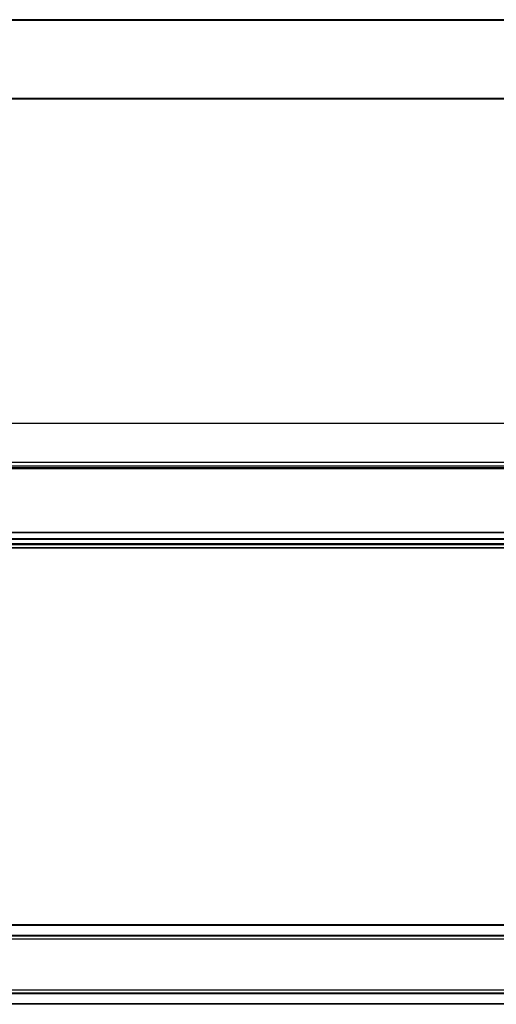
# Model space of a CAD drawing. Header units: millimetres. Extents: x -781 to 2910, y 413 to 796.
# Tile 12 of 21: x 541 to 724, y 415 to 794. Entities that reach past the tile are written whole.
import ezdxf

# ---------------------------------------------------------------- set-up
doc = ezdxf.new("R2010")
doc.units = ezdxf.units.MM

# ---------------------------------------------------------------- blocks, each defined once
blk = doc.blocks.new('Drawing View1')
at = {"color": 7, "linetype": 'Continuous', "lineweight": 25}
for p, q in [((-2, 18.5), (-1498, 18.5)), ((-2, 18.5), (-1498, 18.5)), ((-135, 18.75), (-1365, 18.75)), ((-135, 18.55), (-1365, 18.55)), ((-2, -11.5), (-1498, -11.5)), ((-135, -11.55), (-1365, -11.55)), ((-135, -11.75), (-1365, -11.75))]:
    blk.add_line(p, q, dxfattribs=at)
blk = doc.blocks.new('Drawing View2')
at = {"color": 7, "linetype": 'Continuous', "lineweight": 25}
for p, q in [((1458.56, 54.26), (-37.44, 54.26)), ((1458.56, 39.26), (-37.44, 39.26)), ((1458.56, 37.76), (-37.44, 37.76)), ((-37.44, 37.26), (1458.56, 37.26)), ((1458.56, 36.76), (-37.44, 36.76)), ((1458.56, 12.34), (-37.44, 12.34)), ((1458.56, 12.2), (-37.44, 12.2)), ((1325.56, 9.82), (95.56, 9.82)), ((1325.56, 9.68), (95.56, 9.68)), ((1325.56, 7.96), (95.56, 7.96)), ((1325.56, 7.76), (95.56, 7.76)), ((1325.56, 7.56), (95.56, 7.56)), ((1325.56, 6.46), (95.56, 6.46)), ((1325.56, 6.26), (95.56, 6.26))]:
    blk.add_line(p, q, dxfattribs=at)
blk = doc.blocks.new('Drawing View4')
at = {"color": 7, "linetype": 'Continuous', "lineweight": 25}
for p, q in [((1262.48, 18.75), (32.48, 18.75)), ((1262.48, 18.55), (32.48, 18.55)), ((1262.48, 14.7), (32.48, 14.7)), ((1262.48, 14.5), (32.48, 14.5)), ((1262.48, 13.26), (32.48, 13.26)), ((1262.48, -6.26), (32.48, -6.26)), ((1262.48, -7.5), (32.48, -7.5)), ((1262.48, -7.7), (32.48, -7.7)), ((1262.48, -11.55), (32.48, -11.55)), ((1262.48, -11.75), (32.48, -11.75))]:
    blk.add_line(p, q, dxfattribs=at)

msp = doc.modelspace()

# ---------------------------------------------------------------- block references
at = {"color": 7, "linetype": 'Continuous', "lineweight": 25}
for name, p in [('Drawing View1', (915.96, 775.05)), ('Drawing View2', (-544.6, 584.28)), ('Drawing View4', (-481.52, 426.9))]:
    msp.add_blockref(name, p, dxfattribs=at)

doc.saveas('drawing.dxf')
